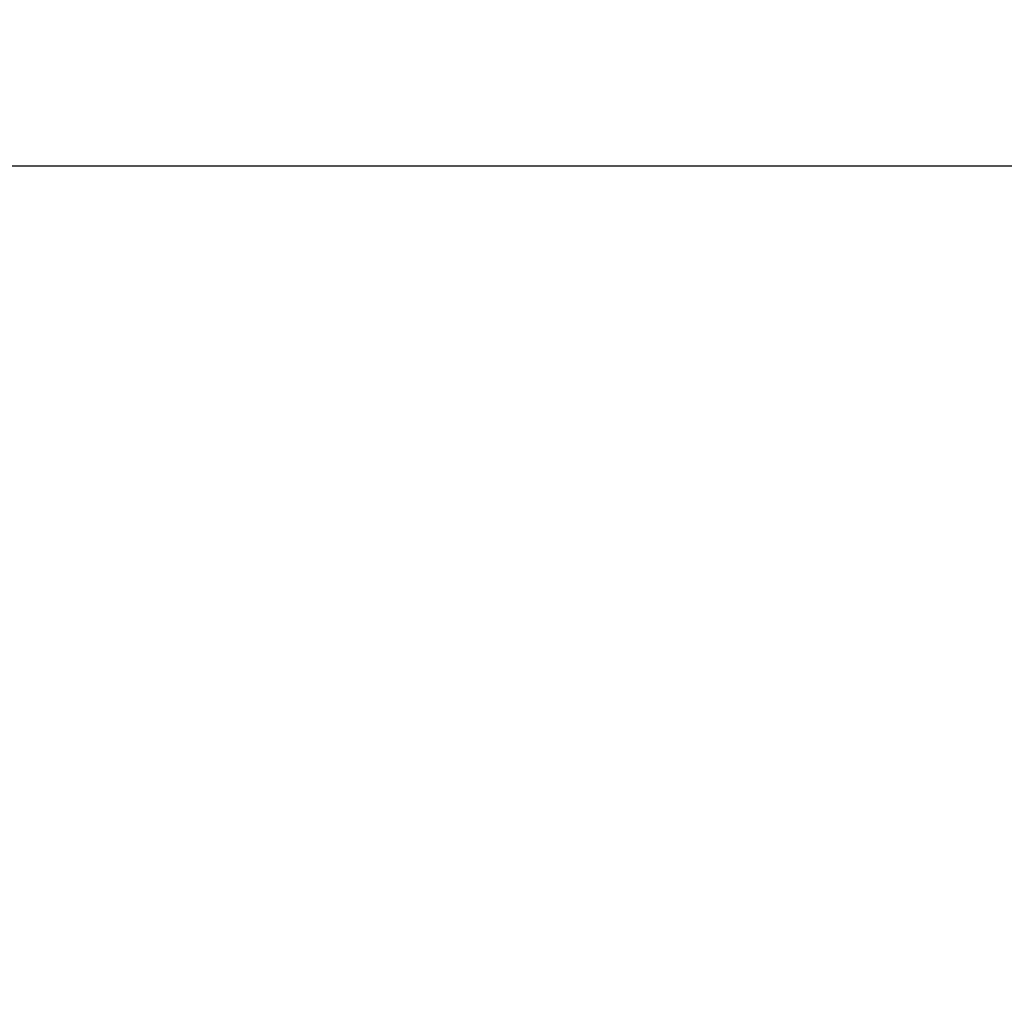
# Model space of a CAD drawing. Header units: inches. Extents: x 0 to 34, y 0 to 22.
# Tile 23 of 105: x 14.3 to 15.2, y 11 to 11.8. Entities that reach past the tile are written whole.
import ezdxf

# ---------------------------------------------------------------- set-up
doc = ezdxf.new("R2010")
doc.units = ezdxf.units.IN
doc.header["$LTSCALE"] = 1.87
doc.header["$MEASUREMENT"] = 0
doc.layers.get('0').update_dxf_attribs({"linetype": 'CONTINUOUS'})
doc.layers.add('DIMENSIONS', color=7, linetype='CONTINUOUS')
doc.styles.get("Standard").update_dxf_attribs({"font": 'txt', "width": 0.8})
doc.dimstyles.new('DIMSTYLE_1', dxfattribs={"dimtxt": 0.125, "dimasz": 0.18, "dimexe": 0.18, "dimexo": 0.0625, "dimgap": 0.09, "dimtad": 0, "dimtih": 1, "dimtoh": 1, "dimdec": 3, "dimzin": 4, "dimdsep": 46, "dimtxsty": 'STANDARD', "dimblk": '_FILLED', "dimblk1": '_FILLED', "dimblk2": '_FILLED', "dimcen": 0.09, "dimadec": 0, "dimazin": 0, "dimtp": 0.01, "dimtm": 0.01, "dimtfac": 1, "dimtdec": 3, "dimtofl": 0, "dimtmove": 0, "dimatfit": 3, "dimldrblk": '_FILLED', "dimfxl": 1, "dimtolj": 1, "dimtzin": 4, "dimarcsym": 0})

# ---------------------------------------------------------------- blocks, each defined once
blk = doc.blocks.new('_FILLED')
at = {"color": 0, "linetype": 'BYBLOCK'}
blk.add_solid([(0, 0), (-1, 0.1736), (-1, -0.1736)], dxfattribs=at)
blk = doc.blocks.new('*D4')
at = {"layer": 'DIMENSIONS', "color": 2, "linetype": 'CONTINUOUS'}
for p, q in [((13.17026, 10.9941), (13.17026, 11.83607)), ((21.00425, 10.9941), (21.00425, 11.83607)), ((13.17026, 11.71107), (16.36494, 11.71107)), ((21.00425, 11.71107), (17.91494, 11.71107))]:
    blk.add_line(p, q, dxfattribs=at)
at = {"layer": 'DIMENSIONS', "color": 2, "linetype": 'CONTINUOUS', "xscale": 0.18, "yscale": 0.18, "zscale": 0.18, "rotation": 180}
blk.add_blockref('_FILLED', (13.17026, 11.71107), dxfattribs=at)
at = {"layer": 'DIMENSIONS', "color": 2, "linetype": 'CONTINUOUS', "xscale": 0.18, "yscale": 0.18, "zscale": 0.18}
blk.add_blockref('_FILLED', (21.00425, 11.71107), dxfattribs=at)
at = {"layer": 'DIMENSIONS', "color": 2, "linetype": 'CONTINUOUS', "width": 0.8}
for s, p in [('[', (17.05244, 11.64857)), (']', (17.75244, 11.64857)), ('7.834', (16.42744, 11.64857)), ('198.98', (17.15244, 11.64857))]:
    blk.add_text(s, height=0.125, dxfattribs=at).set_placement(p)

msp = doc.modelspace()

# ---------------------------------------------------------------- dimensions: what is measured, and where the dimension line sits
at = {"layer": 'DIMENSIONS', "color": 2, "linetype": 'CONTINUOUS'}
dim = msp.add_linear_dim(base=(21.00425, 11.71107), p1=(13.17026, 10.9941), p2=(21.00425, 10.9941), dimstyle='DIMSTYLE_1', dxfattribs=at)
dim.commit()
dim.dimension.update_dxf_attribs({"geometry": '*D4', "text_midpoint": (17.13994, 11.71107), "dimtype": 160})

doc.saveas('drawing.dxf')
